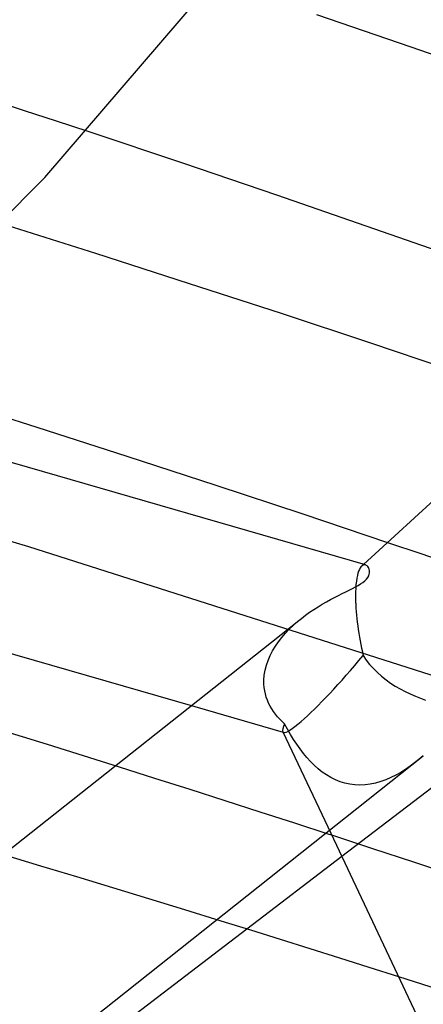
# Model space of a CAD drawing. Header units: millimetres. Extents: x -374 to 374, y -188 to 321.
# Tile 86 of 112: x 172 to 181, y 155 to 177. Entities that reach past the tile are written whole.
import ezdxf

# ---------------------------------------------------------------- set-up
doc = ezdxf.new("R2010")
doc.units = ezdxf.units.MM
doc.layers.add('HIDDEN', color=7, linetype='Continuous')
doc.layers.add('THICK', color=7, linetype='Continuous')

msp = doc.modelspace()

# ---------------------------------------------------------------- linework, layer by layer
at = {"layer": 'HIDDEN'}
for p, q in [((172.179, 174.811), (171.48, 175.039)), ((172.874, 174.583), (172.179, 174.811)), ((173.564, 174.355), (172.874, 174.583)), ((172.277, 165.316), (162.022, 168.342)), ((182.386, 162.088), (172.277, 165.316)), ((180.842, 165.152), (180.097, 165.405)), ((181.577, 164.901), (180.842, 165.152)), ((179.491, 164.856), (179.474, 164.824)), ((179.509, 164.881), (179.491, 164.856)), ((179.528, 164.9), (179.509, 164.881)), ((179.527, 164.9), (179.533, 164.905)), ((179.542, 164.911), (179.528, 164.9)), ((179.533, 164.905), (179.54, 164.911)), ((179.54, 164.911), (179.546, 164.917)), ((179.556, 164.919), (179.542, 164.911)), ((179.546, 164.917), (179.552, 164.922)), ((179.552, 164.922), (179.559, 164.928)), ((179.571, 164.923), (179.556, 164.919)), ((179.559, 164.928), (179.565, 164.933)), ((179.585, 164.925), (179.571, 164.923)), ((179.599, 164.923), (179.585, 164.925)), ((179.613, 164.919), (179.599, 164.923)), ((179.43, 164.69), (179.418, 164.632)), ((179.443, 164.742), (179.43, 164.69)), ((179.458, 164.786), (179.443, 164.742)), ((179.474, 164.824), (179.458, 164.786)), ((179.4, 164.495), (179.394, 164.416)), ((179.408, 164.567), (179.4, 164.495)), ((179.418, 164.632), (179.408, 164.567)), ((179.391, 164.33), (179.39, 164.239)), ((179.39, 164.239), (179.392, 164.142)), ((179.394, 164.416), (179.391, 164.33)), ((179.392, 164.142), (179.392, 164.128)), ((179.392, 164.128), (179.393, 164.113)), ((179.393, 164.113), (179.393, 164.099)), ((179.393, 164.099), (179.394, 164.085)), ((179.394, 164.085), (179.394, 164.07)), ((179.394, 164.07), (179.395, 164.056)), ((179.395, 164.056), (179.399, 163.982)), ((179.399, 163.982), (179.405, 163.907)), ((179.405, 163.907), (179.411, 163.83)), ((179.411, 163.83), (179.419, 163.752)), ((177.947, 163.521), (178.034, 163.605)), ((178.034, 163.605), (178.125, 163.686)), ((179.419, 163.752), (179.428, 163.673)), ((179.428, 163.673), (179.439, 163.594)), ((179.439, 163.594), (179.45, 163.513)), ((177.785, 163.342), (177.863, 163.434)), ((177.863, 163.434), (177.947, 163.521)), ((179.45, 163.513), (179.462, 163.432)), ((179.462, 163.432), (179.476, 163.35)), ((177.583, 163.05), (177.644, 163.151)), ((177.644, 163.151), (177.711, 163.248)), ((177.711, 163.248), (177.785, 163.342)), ((179.476, 163.35), (179.49, 163.269)), ((179.49, 163.269), (179.505, 163.188)), ((179.505, 163.188), (179.522, 163.107)), ((177.485, 162.842), (177.53, 162.947)), ((177.53, 162.947), (177.583, 163.05)), ((179.522, 163.107), (179.539, 163.027)), ((179.539, 163.027), (179.556, 162.947)), ((179.556, 162.947), (179.624, 162.848)), ((177.42, 162.629), (177.448, 162.736)), ((177.448, 162.736), (177.485, 162.842)), ((179.624, 162.848), (179.698, 162.753)), ((179.698, 162.753), (179.779, 162.663)), ((177.394, 162.412), (177.402, 162.52)), ((177.402, 162.52), (177.42, 162.629)), ((179.779, 162.663), (179.866, 162.577)), ((179.866, 162.577), (179.957, 162.497)), ((179.957, 162.497), (180.054, 162.421)), ((177.394, 162.397), (177.394, 162.412)), ((177.394, 162.382), (177.394, 162.397)), ((177.394, 162.367), (177.394, 162.382)), ((177.394, 162.353), (177.394, 162.367)), ((177.394, 162.338), (177.394, 162.353)), ((177.395, 162.323), (177.394, 162.338)), ((177.401, 162.252), (177.395, 162.323)), ((180.054, 162.421), (180.154, 162.35)), ((180.154, 162.35), (180.257, 162.283)), ((180.257, 162.283), (180.364, 162.221)), ((177.411, 162.182), (177.401, 162.252)), ((177.426, 162.112), (177.411, 162.182)), ((177.445, 162.044), (177.426, 162.112)), ((180.364, 162.221), (180.472, 162.164)), ((180.472, 162.164), (180.582, 162.111)), ((180.582, 162.111), (180.693, 162.062)), ((177.469, 161.977), (177.445, 162.044)), ((177.497, 161.912), (177.469, 161.977)), ((177.529, 161.849), (177.497, 161.912)), ((180.693, 162.062), (180.804, 162.018)), ((180.804, 162.018), (180.915, 161.977)), ((177.823, 161.273), (175.895, 161.83)), ((177.564, 161.788), (177.529, 161.849)), ((177.603, 161.729), (177.564, 161.788)), ((177.645, 161.672), (177.603, 161.729)), ((177.691, 161.617), (177.645, 161.672)), ((183.296, 161.786), (179.09, 158.572)), ((177.739, 161.564), (177.691, 161.617)), ((177.79, 161.513), (177.739, 161.564)), ((177.844, 161.465), (177.79, 161.513)), ((177.908, 161.346), (177.844, 161.465)), ((177.803, 161.29), (178.85, 159.079)), ((177.974, 161.232), (177.908, 161.346)), ((178.042, 161.122), (177.974, 161.232)), ((178.111, 161.016), (178.042, 161.122)), ((178.182, 160.915), (178.111, 161.016)), ((178.255, 160.819), (178.182, 160.915)), ((178.331, 160.728), (178.255, 160.819)), ((178.41, 160.641), (178.331, 160.728)), ((178.492, 160.559), (178.41, 160.641)), ((180.676, 160.612), (180.578, 160.539)), ((180.771, 160.687), (180.676, 160.612)), ((180.864, 160.764), (180.771, 160.687)), ((175.02, 160.273), (174.251, 160.516)), ((178.577, 160.483), (178.492, 160.559)), ((178.666, 160.412), (178.577, 160.483)), ((178.758, 160.348), (178.666, 160.412)), ((180.374, 160.405), (180.267, 160.345)), ((180.477, 160.47), (180.374, 160.405)), ((180.578, 160.539), (180.477, 160.47)), ((175.787, 160.029), (175.02, 160.273)), ((178.853, 160.292), (178.758, 160.348)), ((178.951, 160.243), (178.853, 160.292)), ((179.053, 160.202), (178.951, 160.243)), ((179.158, 160.169), (179.053, 160.202)), ((179.266, 160.146), (179.158, 160.169)), ((179.375, 160.132), (179.266, 160.146)), ((179.712, 160.147), (179.598, 160.133)), ((179.826, 160.171), (179.712, 160.147)), ((179.938, 160.203), (179.826, 160.171)), ((180.049, 160.243), (179.938, 160.203)), ((180.159, 160.291), (180.049, 160.243)), ((180.267, 160.345), (180.159, 160.291)), ((176.551, 159.785), (175.787, 160.029)), ((179.486, 160.128), (179.375, 160.132)), ((179.598, 160.133), (179.486, 160.128)), ((177.311, 159.541), (176.551, 159.785)), ((178.067, 159.297), (177.311, 159.541)), ((178.819, 159.053), (178.067, 159.297)), ((179.769, 158.743), (178.871, 159.036)), ((180.659, 158.45), (179.769, 158.743)), ((172.532, 158.365), (171.75, 158.599)), ((181.54, 158.158), (180.659, 158.45)), ((173.316, 158.128), (172.532, 158.365)), ((174.102, 157.89), (173.316, 158.128)), ((174.888, 157.651), (174.102, 157.89)), ((175.675, 157.409), (174.888, 157.651)), ((176.462, 157.166), (175.675, 157.409)), ((177.023, 156.993), (173.124, 154.013)), ((181.59, 155.551), (180.331, 155.952))]:
    msp.add_line(p, q, dxfattribs=at)
for start_param, end_param in [(-2.502134, -1.474601), (2.753519, 3.089966), (-3.090954, -2.502134), (3.089966, 3.192231)]:
    msp.add_ellipse((179.23, 162.948), major_axis=(1.419, 1.669), ratio=0.114198, start_param=start_param, end_param=end_param, dxfattribs=at)
at = {"layer": 'THICK'}
for p, q in [((172.625, 173.354), (177.801, 179.395)), ((180.603, 176.193), (178.55, 176.898)), ((182.533, 175.517), (180.603, 176.193)), ((175.65, 173.659), (173.564, 174.355)), ((177.673, 172.972), (175.65, 173.659)), ((167.632, 168.378), (172.625, 173.354)), ((179.62, 172.3), (177.673, 172.972)), ((173.733, 171.7), (171.662, 172.357)), ((181.493, 171.642), (179.62, 172.3)), ((175.774, 171.044), (173.733, 171.7)), ((177.774, 170.392), (175.774, 171.044)), ((179.72, 169.748), (177.774, 170.392)), ((181.602, 169.116), (179.72, 169.748)), ((179.606, 164.922), (165.31, 169.048)), ((172.454, 167.915), (170.469, 168.544)), ((174.417, 167.284), (172.454, 167.915)), ((179.565, 164.933), (182.642, 167.751)), ((176.351, 166.653), (174.417, 167.284)), ((178.247, 166.026), (176.351, 166.653)), ((180.097, 165.405), (178.247, 166.026)), ((175.895, 161.83), (164.085, 165.239)), ((179.629, 164.911), (179.613, 164.919)), ((179.644, 164.899), (179.629, 164.911)), ((179.658, 164.884), (179.644, 164.899)), ((179.67, 164.867), (179.658, 164.884)), ((179.681, 164.847), (179.67, 164.867)), ((179.631, 164.613), (179.659, 164.649)), ((179.659, 164.649), (179.679, 164.684)), ((179.679, 164.684), (179.69, 164.717)), ((179.689, 164.826), (179.681, 164.847)), ((179.694, 164.803), (179.689, 164.826)), ((179.69, 164.717), (179.696, 164.748)), ((179.697, 164.777), (179.694, 164.803)), ((179.696, 164.748), (179.697, 164.777)), ((179.323, 164.41), (179.387, 164.443)), ((179.387, 164.443), (179.446, 164.476)), ((179.446, 164.476), (179.501, 164.509)), ((179.501, 164.509), (179.55, 164.542)), ((179.55, 164.542), (179.592, 164.576)), ((179.592, 164.576), (179.631, 164.613)), ((178.846, 164.167), (178.934, 164.214)), ((178.934, 164.214), (179.019, 164.257)), ((179.019, 164.257), (179.102, 164.299)), ((179.102, 164.299), (179.18, 164.338)), ((179.18, 164.338), (179.254, 164.375)), ((179.254, 164.375), (179.323, 164.41)), ((178.482, 163.951), (178.574, 164.01)), ((178.574, 164.01), (178.665, 164.065)), ((178.665, 164.065), (178.757, 164.118)), ((178.757, 164.118), (178.846, 164.167)), ((178.212, 163.757), (178.301, 163.825)), ((178.301, 163.825), (178.391, 163.89)), ((178.391, 163.89), (178.482, 163.951)), ((170.862, 157.94), (178.121, 163.682)), ((178.125, 163.686), (178.212, 163.757)), ((172.68, 161.008), (171.105, 161.496)), ((174.251, 160.516), (172.68, 161.008)), ((173.324, 154.785), (180.867, 160.767)), ((178.85, 159.079), (181.481, 153.526)), ((178.871, 159.036), (178.819, 159.053)), ((179.09, 158.572), (177.023, 156.993)), ((177.11, 156.966), (176.462, 157.166)), ((177.757, 156.764), (177.11, 156.966)), ((178.403, 156.562), (177.757, 156.764)), ((179.047, 156.359), (178.403, 156.562)), ((179.69, 156.156), (179.047, 156.359)), ((180.331, 155.952), (179.69, 156.156))]:
    msp.add_line(p, q, dxfattribs=at)

doc.saveas('drawing.dxf')
